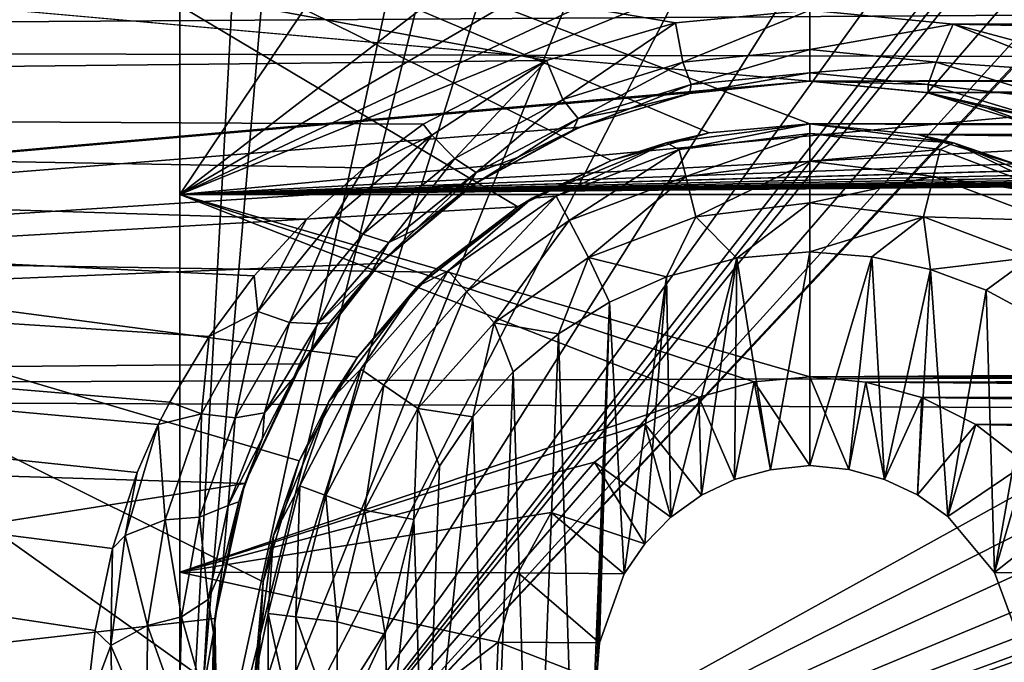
# Model space of a CAD drawing. Header units: metres. Extents: x -95 to 103, y -12 to 12.
# Tile 17 of 256: x -86.05 to -83.74, y -7.1 to -5.6. Entities that reach past the tile are written whole.
import ezdxf

# ---------------------------------------------------------------- set-up
doc = ezdxf.new("R2010")
doc.units = ezdxf.units.M
doc.layers.add('solid_P74500', color=7, linetype='CONTINUOUS')
doc.layers.add('solid_P74500_01', color=7, linetype='CONTINUOUS')

msp = doc.modelspace()

# ---------------------------------------------------------------- linework, layer by layer
at = {"layer": 'solid_P74500'}
for points in [[(-85.675003, 7.792304, -4.2), (-85.675003, -7.792304, -1.8), (-85.675003, 7.619055, -4.2)], [(-85.675003, 7.792304, -4.2), (-85.675003, 7.792304, -1.8), (-85.675003, -7.792304, -1.8)], [(-84.994942, 4.65, -1.8), (-85.675003, -7.792304, -1.8), (-85.675003, 7.792304, -1.8)], [(-85.675003, 7.619055, -4.2), (-85.675003, -7.792304, -1.8), (-85.675003, 6.889007, -5.312863)], [(-85.675003, 6.889007, -5.312863), (-85.675003, -7.792304, -1.8), (-85.675003, 6.005326, -6.294441)], [(-85.675003, 6.005326, -6.294441), (-85.675003, -7.792304, -1.8), (-85.675003, 4.981923, -7.132235)], [(-85.675003, 4.981923, -7.132235), (-85.675003, -7.792304, -1.8), (-85.675003, 3.840867, -7.806155)], [(-85.006721, 0, -1.8), (-85.675003, -7.792304, -1.8), (-84.994942, 4.65, -1.8)], [(-85.675003, 3.840867, -7.806155), (-85.675003, -7.792304, -1.8), (-85.675003, 2.613127, -8.297921)], [(-85.675003, 2.613127, -8.297921), (-85.675003, -7.792304, -1.8), (-85.675003, 1.326951, -8.597916)], [(-85.675003, 1.326951, -8.597916), (-85.675003, -7.792304, -1.8), (-85.675003, 0, -8.7)], [(-85.675003, 0, -8.7), (-85.675003, -7.792304, -1.8), (-85.675003, -1.327031, -8.597901)], [(-85.006721, 0, -1.8), (-84.994942, -4.65, -1.8), (-85.675003, -7.792304, -1.8)], [(-85.675003, -1.327031, -8.597901), (-85.675003, -7.792304, -1.8), (-85.675003, -2.613256, -8.297881)], [(-85.675003, -2.613256, -8.297881), (-85.675003, -7.792304, -1.8), (-85.675003, -3.841013, -7.806084)], [(-81.06115, -2.865844, -1.8), (-79.994942, -4.65, -1.8), (-85.675003, -7.792304, -1.8)], [(-81.234055, -3.03888, -1.8), (-81.06115, -2.865844, -1.8), (-85.675003, -7.792304, -1.8)], [(-81.452065, -3.150866, -1.8), (-81.234055, -3.03888, -1.8), (-85.675003, -7.792304, -1.8)], [(-81.696907, -3.190989, -1.8), (-81.452065, -3.150866, -1.8), (-85.675003, -7.792304, -1.8)], [(-81.941795, -3.152925, -1.8), (-85.675003, -7.792304, -1.8), (-83.557976, -5.118156, -1.8)], [(-81.941795, -3.152925, -1.8), (-81.696907, -3.190989, -1.8), (-85.675003, -7.792304, -1.8)], [(92.5, -4.414677, 11.694401), (-94.018356, -3.847966, 11.892988), (-94.018356, -5.654152, 11.148119)], [(-85.675003, -3.841013, -7.806084), (-85.675003, -7.792304, -1.8), (-85.675003, -4.982056, -7.132142)], [(-84.816406, -5.692052, -11.128816), (-94.018356, -5.791973, -11.077141), (-94.018356, -3.995162, -11.844352)], [(-84.514137, -5.603314, -11.173759), (-84.816406, -5.692052, -11.128816), (-94.018356, -3.995162, -11.844352)], [(-84.199997, -5.573798, -11.188511), (-84.514137, -5.603314, -11.173759), (-94.018356, -3.995162, -11.844352)], [(92.5, -6.166949, 10.871941), (92.5, -4.414677, 11.694401), (-94.018356, -5.654152, 11.148119)], [(-69.954506, -4.899806, -1.8), (-85.675003, -7.792304, -1.8), (-69.994942, -4.65, -1.8)], [(-73.950836, -5.404594, -1.8), (-69.994942, -4.65, -1.8), (-85.675003, -7.792304, -1.8)], [(-74.954506, -4.899806, -1.8), (-85.675003, -7.792304, -1.8), (-74.994942, -4.65, -1.8)], [(-78.950836, -5.404594, -1.8), (-74.994942, -4.65, -1.8), (-85.675003, -7.792304, -1.8)], [(-79.954506, -4.899806, -1.8), (-85.675003, -7.792304, -1.8), (-79.994942, -4.65, -1.8)], [(-84.954506, -4.899806, -1.8), (-85.675003, -7.792304, -1.8), (-84.994942, -4.65, -1.8)], [(-84.883408, -6.034126, -7.848543), (-87, -6.156545, -7.752867), (-87, -4.775385, -8.672122)], [(-84.664703, -5.925894, -7.930546), (-84.883408, -6.034126, -7.848543), (-87, -4.775385, -8.672122)], [(-84.435097, -5.861434, -7.978317), (-84.664703, -5.925894, -7.930546), (-87, -4.775385, -8.672122)], [(-84.199997, -5.84, -7.994023), (-84.435097, -5.861434, -7.978317), (-87, -4.775385, -8.672122)], [(-79.199997, -5.84, -7.994023), (-84.199997, -5.84, -7.994023), (-87, -4.775385, -8.672122)], [(-74.199997, -5.84, -7.994023), (-79.199997, -5.84, -7.994023), (-87, -4.775385, -8.672122)], [(-69.199997, -5.84, -7.994023), (-74.199997, -5.84, -7.994023), (-87, -4.775385, -8.672122)], [(-64.199997, -5.84, -7.994023), (-69.199997, -5.84, -7.994023), (-87, -4.775385, -8.672122)], [(-59.200001, -5.84, -7.994023), (-64.199997, -5.84, -7.994023), (-87, -4.775385, -8.672122)], [(-54.200001, -5.84, -7.994023), (-59.200001, -5.84, -7.994023), (-87, -4.775385, -8.672122)], [(-49.200001, -5.84, -7.994023), (-54.200001, -5.84, -7.994023), (-87, -4.775385, -8.672122)], [(-44.200001, -5.84, -7.994023), (-49.200001, -5.84, -7.994023), (-87, -4.775385, -8.672122)], [(-39.200001, -5.84, -7.994023), (-44.200001, -5.84, -7.994023), (-87, -4.775385, -8.672122)], [(-34.200001, -5.84, -7.994023), (-39.200001, -5.84, -7.994023), (-87, -4.775385, -8.672122)], [(-29.200001, -5.84, -7.994023), (-34.200001, -5.84, -7.994023), (-87, -4.775385, -8.672122)], [(-24.200001, -5.84, -7.994023), (-29.200001, -5.84, -7.994023), (-87, -4.775385, -8.672122)], [(-19.200001, -5.84, -7.994023), (-24.200001, -5.84, -7.994023), (-87, -4.775385, -8.672122)], [(-13, -4.775385, -8.672122), (-19.200001, -5.84, -7.994023), (-87, -4.775385, -8.672122)], [(-64.954506, -4.899806, -1.8), (-64.839775, -5.121016, -1.8), (-85.675003, -7.792304, -1.8)], [(-69.196892, -5.444916, -1.8), (-64.954506, -4.899806, -1.8), (-85.675003, -7.792304, -1.8)], [(-69.954506, -4.899806, -1.8), (-69.839775, -5.121016, -1.8), (-85.675003, -7.792304, -1.8)], [(-74.954506, -4.899806, -1.8), (-74.839775, -5.121016, -1.8), (-85.675003, -7.792304, -1.8)], [(-79.954506, -4.899806, -1.8), (-79.839775, -5.121016, -1.8), (-85.675003, -7.792304, -1.8)], [(-84.954506, -4.899806, -1.8), (-84.839775, -5.121016, -1.8), (-85.675003, -7.792304, -1.8)], [(-84.199997, -5.74, -9.965059), (92.5, -5.136834, -10.28863), (-92.5, -5.002689, -10.354709)], [(-84.199997, -5.74, -9.965059), (-92.5, -5.002689, -10.354709), (-92.5, -6.466096, -9.50981)], [(-85.675003, -4.982056, -7.132142), (-85.675003, -7.792304, -1.8), (-85.675003, -6.005424, -6.294348)], [(-85, -5, -7.119691), (-85.675003, -4.982056, -7.132142), (-85.675003, -6.005424, -6.294348)], [(-84.67144, -5.233307, -6.95), (-85, -5, -7.119691), (-85.675003, -6.005424, -6.294348)], [(-11.7, -9.123637, 0.5), (-88, -5.05, 0.5), (-88, -9.123637, 0.5)], [(-11.7, -9.123637, 0.5), (-12.2, -5.05, 0.5), (-88, -5.05, 0.5)], [(-83.731743, -5.292052, -1.8), (-83.557976, -5.118156, -1.8), (-85.675003, -7.792304, -1.8)], [(-54.839775, -5.121016, -1.8), (-54.663666, -5.295372, -1.8), (-85.675003, -7.792304, -1.8)], [(-59.196892, -5.444916, -1.8), (-54.839775, -5.121016, -1.8), (-85.675003, -7.792304, -1.8)], [(-59.839775, -5.121016, -1.8), (-59.663666, -5.295372, -1.8), (-85.675003, -7.792304, -1.8)], [(-64.196892, -5.444916, -1.8), (-59.839775, -5.121016, -1.8), (-85.675003, -7.792304, -1.8)], [(-64.839775, -5.121016, -1.8), (-64.663666, -5.295372, -1.8), (-85.675003, -7.792304, -1.8)], [(-69.839775, -5.121016, -1.8), (-69.663666, -5.295372, -1.8), (-85.675003, -7.792304, -1.8)], [(-74.839775, -5.121016, -1.8), (-74.663666, -5.295372, -1.8), (-85.675003, -7.792304, -1.8)], [(-79.839775, -5.121016, -1.8), (-79.663666, -5.295372, -1.8), (-85.675003, -7.792304, -1.8)], [(-84.839775, -5.121016, -1.8), (-84.663666, -5.295372, -1.8), (-85.675003, -7.792304, -1.8)], [(-84.516411, -5.329707, -6.876352), (-84.67144, -5.233307, -6.95), (-85.675003, -6.005424, -6.294348)], [(-83.950836, -5.404594, -1.8), (-83.731743, -5.292052, -1.8), (-85.675003, -7.792304, -1.8)], [(-19.663668, -5.295372, -1.8), (-19.442997, -5.406663, -1.8), (-85.675003, -7.792304, -1.8)], [(-24.196892, -5.444916, -1.8), (-19.663668, -5.295372, -1.8), (-85.675003, -7.792304, -1.8)], [(-24.663668, -5.295372, -1.8), (-24.442997, -5.406663, -1.8), (-85.675003, -7.792304, -1.8)], [(-29.196892, -5.444916, -1.8), (-24.663668, -5.295372, -1.8), (-85.675003, -7.792304, -1.8)], [(-29.663668, -5.295372, -1.8), (-29.442997, -5.406663, -1.8), (-85.675003, -7.792304, -1.8)], [(-34.196892, -5.444916, -1.8), (-29.663668, -5.295372, -1.8), (-85.675003, -7.792304, -1.8)], [(-34.663666, -5.295372, -1.8), (-34.442997, -5.406663, -1.8), (-85.675003, -7.792304, -1.8)], [(-39.196892, -5.444916, -1.8), (-34.663666, -5.295372, -1.8), (-85.675003, -7.792304, -1.8)], [(-39.663666, -5.295372, -1.8), (-39.442997, -5.406663, -1.8), (-85.675003, -7.792304, -1.8)], [(-44.196892, -5.444916, -1.8), (-39.663666, -5.295372, -1.8), (-85.675003, -7.792304, -1.8)], [(-44.663666, -5.295372, -1.8), (-44.442997, -5.406663, -1.8), (-85.675003, -7.792304, -1.8)], [(-49.196892, -5.444916, -1.8), (-44.663666, -5.295372, -1.8), (-85.675003, -7.792304, -1.8)], [(-49.663666, -5.295372, -1.8), (-49.442997, -5.406663, -1.8), (-85.675003, -7.792304, -1.8)], [(-49.663666, -5.295372, -1.8), (-85.675003, -7.792304, -1.8), (-54.196892, -5.444916, -1.8)], [(-54.663666, -5.295372, -1.8), (-54.442997, -5.406663, -1.8), (-85.675003, -7.792304, -1.8)], [(-59.663666, -5.295372, -1.8), (-59.442997, -5.406663, -1.8), (-85.675003, -7.792304, -1.8)], [(-64.663666, -5.295372, -1.8), (-64.442993, -5.406663, -1.8), (-85.675003, -7.792304, -1.8)], [(-69.663666, -5.295372, -1.8), (-69.442993, -5.406663, -1.8), (-85.675003, -7.792304, -1.8)], [(-74.663666, -5.295372, -1.8), (-74.442993, -5.406663, -1.8), (-85.675003, -7.792304, -1.8)], [(-79.663666, -5.295372, -1.8), (-79.442993, -5.406663, -1.8), (-85.675003, -7.792304, -1.8)], [(-84.663666, -5.295372, -1.8), (-84.442993, -5.406663, -1.8), (-85.675003, -7.792304, -1.8)], [(-84.354874, -5.385069, -6.833083), (-84.516411, -5.329707, -6.876352), (-85.675003, -6.005424, -6.294348)], [(-84.189095, -5.401012, -6.820489), (-84.354874, -5.385069, -6.833083), (-85.675003, -6.005424, -6.294348)], [(-19.189096, -5.401012, -6.820489), (-85.675003, -6.005424, -6.294348), (-14.325, -6.005326, -6.294441)], [(-24.189096, -5.401012, -6.820489), (-85.675003, -6.005424, -6.294348), (-19.189096, -5.401012, -6.820489)], [(-29.189096, -5.401012, -6.820489), (-85.675003, -6.005424, -6.294348), (-24.189096, -5.401012, -6.820489)], [(-34.189095, -5.401012, -6.820489), (-85.675003, -6.005424, -6.294348), (-29.189096, -5.401012, -6.820489)], [(-39.189095, -5.401012, -6.820489), (-85.675003, -6.005424, -6.294348), (-34.189095, -5.401012, -6.820489)], [(-44.189095, -5.401012, -6.820489), (-85.675003, -6.005424, -6.294348), (-39.189095, -5.401012, -6.820489)], [(-49.189095, -5.401012, -6.820489), (-85.675003, -6.005424, -6.294348), (-44.189095, -5.401012, -6.820489)], [(-54.189095, -5.401012, -6.820489), (-85.675003, -6.005424, -6.294348), (-49.189095, -5.401012, -6.820489)], [(-59.189095, -5.401012, -6.820489), (-85.675003, -6.005424, -6.294348), (-54.189095, -5.401012, -6.820489)], [(-64.189095, -5.401012, -6.820489), (-85.675003, -6.005424, -6.294348), (-59.189095, -5.401012, -6.820489)], [(-69.189095, -5.401012, -6.820489), (-85.675003, -6.005424, -6.294348), (-64.189095, -5.401012, -6.820489)], [(-74.189095, -5.401012, -6.820489), (-85.675003, -6.005424, -6.294348), (-69.189095, -5.401012, -6.820489)], [(-79.189095, -5.401012, -6.820489), (-85.675003, -6.005424, -6.294348), (-74.189095, -5.401012, -6.820489)], [(-84.189095, -5.401012, -6.820489), (-85.675003, -6.005424, -6.294348), (-79.189095, -5.401012, -6.820489)], [(-74.196892, -5.444916, -1.8), (-73.950836, -5.404594, -1.8), (-85.675003, -7.792304, -1.8)], [(-79.196892, -5.444916, -1.8), (-78.950836, -5.404594, -1.8), (-85.675003, -7.792304, -1.8)], [(-84.196892, -5.444916, -1.8), (-83.950836, -5.404594, -1.8), (-85.675003, -7.792304, -1.8)], [(-19.442997, -5.406663, -1.8), (-19.196892, -5.444916, -1.8), (-85.675003, -7.792304, -1.8)], [(-24.442997, -5.406663, -1.8), (-24.196892, -5.444916, -1.8), (-85.675003, -7.792304, -1.8)], [(-29.442997, -5.406663, -1.8), (-29.196892, -5.444916, -1.8), (-85.675003, -7.792304, -1.8)], [(-34.442997, -5.406663, -1.8), (-34.196892, -5.444916, -1.8), (-85.675003, -7.792304, -1.8)], [(-39.442997, -5.406663, -1.8), (-39.196892, -5.444916, -1.8), (-85.675003, -7.792304, -1.8)], [(-44.442997, -5.406663, -1.8), (-44.196892, -5.444916, -1.8), (-85.675003, -7.792304, -1.8)], [(-49.442997, -5.406663, -1.8), (-49.196892, -5.444916, -1.8), (-85.675003, -7.792304, -1.8)], [(-54.442997, -5.406663, -1.8), (-54.196892, -5.444916, -1.8), (-85.675003, -7.792304, -1.8)], [(-59.442997, -5.406663, -1.8), (-59.196892, -5.444916, -1.8), (-85.675003, -7.792304, -1.8)], [(-64.442993, -5.406663, -1.8), (-64.196892, -5.444916, -1.8), (-85.675003, -7.792304, -1.8)], [(-69.442993, -5.406663, -1.8), (-69.196892, -5.444916, -1.8), (-85.675003, -7.792304, -1.8)], [(-74.442993, -5.406663, -1.8), (-74.196892, -5.444916, -1.8), (-85.675003, -7.792304, -1.8)], [(-79.442993, -5.406663, -1.8), (-79.196892, -5.444916, -1.8), (-85.675003, -7.792304, -1.8)], [(-84.442993, -5.406663, -1.8), (-84.196892, -5.444916, -1.8), (-85.675003, -7.792304, -1.8)], [(-16.783161, -6, -1.8), (-85.675003, -7.792304, -1.8), (-19.196892, -5.444916, -1.8)], [(-84.496742, -5.695548, -11.101774), (-84.514137, -5.603314, -11.173759), (-84.199997, -5.573798, -11.188511)], [(-84.199997, -5.665711, -11.11765), (-84.496742, -5.695548, -11.101774), (-84.199997, -5.573798, -11.188511)], [(-79.514137, -5.603314, -11.173759), (-83.864494, -5.606676, -11.172071), (-84.199997, -5.573798, -11.188511)], [(-79.199997, -5.573798, -11.188511), (-79.514137, -5.603314, -11.173759), (-84.199997, -5.573798, -11.188511)], [(-83.864494, -5.606676, -11.172071), (-84.199997, -5.665711, -11.11765), (-84.199997, -5.573798, -11.188511)], [(-84.778084, -5.782983, -11.053942), (-84.816406, -5.692052, -11.128816), (-84.514137, -5.603314, -11.173759)], [(-84.496742, -5.695548, -11.101774), (-84.778084, -5.782983, -11.053942), (-84.514137, -5.603314, -11.173759)], [(-83.903915, -5.695485, -11.101771), (-84.199997, -5.665711, -11.11765), (-83.864494, -5.606676, -11.172071)], [(-83.903915, -5.695485, -11.101771), (-83.864494, -5.606676, -11.172071), (-83.585129, -5.717411, -11.114475)], [(-79.514137, -5.603314, -11.173759), (-79.816406, -5.692052, -11.128816), (-83.864494, -5.606676, -11.172071)], [(-79.816406, -5.692052, -11.128816), (-83.70121, -5.650166, -11.15014), (-83.864494, -5.606676, -11.172071)], [(-83.585129, -5.717411, -11.114475), (-83.864494, -5.606676, -11.172071), (-83.70121, -5.650166, -11.15014)], [(92.5, -6.166949, 10.871941), (-94.018356, -5.654152, 11.148119), (-94.018356, -7.322209, 10.130905)], [(-84.477997, -5.747692, -11.011404), (-84.496742, -5.695548, -11.101774), (-84.199997, -5.665711, -11.11765)], [(-84.199997, -5.720275, -11.027097), (-84.477997, -5.747692, -11.011404), (-84.199997, -5.665711, -11.11765)], [(-83.903915, -5.695485, -11.101771), (-84.199997, -5.720275, -11.027097), (-84.199997, -5.665711, -11.11765)], [(-84.816406, -5.692052, -11.128816), (-85.105484, -5.840914, -11.051413), (-94.018356, -5.791973, -11.077141)], [(-84.816406, -5.692052, -11.128816), (-85.084724, -5.866518, -11.035421), (-85.105484, -5.840914, -11.051413)], [(-85.030899, -5.920793, -10.976323), (-85.084724, -5.866518, -11.035421), (-84.816406, -5.692052, -11.128816)], [(-84.778084, -5.782983, -11.053942), (-85.030899, -5.920793, -10.976323), (-84.816406, -5.692052, -11.128816)], [(-84.742226, -5.827662, -10.964749), (-84.778084, -5.782983, -11.053942), (-84.496742, -5.695548, -11.101774)], [(-84.477997, -5.747692, -11.011404), (-84.742226, -5.827662, -10.964749), (-84.496742, -5.695548, -11.101774)], [(-83.903915, -5.695485, -11.101771), (-83.922607, -5.747606, -11.011405), (-84.199997, -5.720275, -11.027097)], [(-83.903915, -5.695485, -11.101771), (-83.623161, -5.782582, -11.054121), (-83.922607, -5.747606, -11.011405)], [(-83.903915, -5.695485, -11.101771), (-83.585129, -5.717411, -11.114475), (-83.623161, -5.782582, -11.054121)], [(-84.473289, -5.766949, -9.949488), (-84.199997, -5.74, -9.965059), (-92.5, -6.466096, -9.50981)], [(-84.199997, -5.720275, -11.027097), (-84.199997, -5.74, -10.920001), (-84.481697, -5.768633, -10.902912)], [(-84.199997, -5.720275, -11.027097), (-84.481697, -5.768633, -10.902912), (-84.477997, -5.747692, -11.011404)], [(-84.481697, -5.768633, -10.902912), (-84.199997, -5.74, -10.920001), (-84.473289, -5.766949, -9.949488)], [(-84.199997, -5.74, -10.920001), (-84.199997, -5.74, -9.965059), (-84.473289, -5.766949, -9.949488)], [(-83.922607, -5.747606, -11.011405), (-84.199997, -5.74, -10.920001), (-84.199997, -5.720275, -11.027097)], [(-83.926872, -5.766916, -9.949507), (-79.199997, -5.74, -9.965059), (-84.199997, -5.74, -9.965059)], [(-83.922714, -5.767735, -10.903591), (-83.926872, -5.766916, -9.949507), (-84.199997, -5.74, -9.965059)], [(-83.922714, -5.767735, -10.903591), (-84.199997, -5.74, -9.965059), (-84.199997, -5.74, -10.920001)], [(-83.922607, -5.747606, -11.011405), (-83.922714, -5.767735, -10.903591), (-84.199997, -5.74, -10.920001)], [(-83.926872, -5.766916, -9.949507), (-79.473289, -5.766949, -9.949488), (-79.199997, -5.74, -9.965059)], [(-84.477997, -5.747692, -11.011404), (-84.620094, -5.804515, -10.880664), (-84.742226, -5.827662, -10.964749)], [(-84.477997, -5.747692, -11.011404), (-84.481697, -5.768633, -10.902912), (-84.620094, -5.804515, -10.880664)], [(-83.922607, -5.747606, -11.011405), (-83.658928, -5.827269, -10.964929), (-83.922714, -5.767735, -10.903591)], [(-83.623161, -5.782582, -11.054121), (-83.658928, -5.827269, -10.964929), (-83.922607, -5.747606, -11.011405)], [(-84.738068, -5.847542, -9.902336), (-84.473289, -5.766949, -9.949488), (-92.5, -6.466096, -9.50981)], [(-84.980919, -5.954014, -10.888957), (-85.030899, -5.920793, -10.976323), (-84.778084, -5.782983, -11.053942)], [(-84.742226, -5.827662, -10.964749), (-84.980919, -5.954014, -10.888957), (-84.778084, -5.782983, -11.053942)], [(-84.481697, -5.768633, -10.902912), (-84.473289, -5.766949, -9.949488), (-84.738068, -5.847542, -9.902336)], [(-84.620094, -5.804515, -10.880664), (-84.481697, -5.768633, -10.902912), (-84.738068, -5.847542, -9.902336)], [(-83.926872, -5.766916, -9.949507), (-83.66201, -5.847512, -9.902353), (-79.473289, -5.766949, -9.949488)], [(-83.78569, -5.802709, -10.881786), (-83.66201, -5.847512, -9.902353), (-83.926872, -5.766916, -9.949507)], [(-83.78569, -5.802709, -10.881786), (-83.926872, -5.766916, -9.949507), (-83.922714, -5.767735, -10.903591)], [(-83.658928, -5.827269, -10.964929), (-83.78569, -5.802709, -10.881786), (-83.922714, -5.767735, -10.903591)], [(-85.89814, -7.404456, -10.07095), (-94.018356, -7.447287, -10.039319), (-94.018356, -5.791973, -11.077141)], [(-85.896179, -7.219656, -10.204243), (-85.89814, -7.404456, -10.07095), (-94.018356, -5.791973, -11.077141)], [(-85.873528, -7.026005, -10.338532), (-85.896179, -7.219656, -10.204243), (-94.018356, -5.791973, -11.077141)], [(-85.832489, -6.833746, -10.466609), (-85.873528, -7.026005, -10.338532), (-94.018356, -5.791973, -11.077141)], [(-85.774666, -6.656097, -10.580471), (-85.832489, -6.833746, -10.466609), (-94.018356, -5.791973, -11.077141)], [(-85.725426, -6.544155, -10.650072), (-85.774666, -6.656097, -10.580471), (-94.018356, -5.791973, -11.077141)], [(-85.698639, -6.49157, -10.682205), (-85.725426, -6.544155, -10.650072), (-94.018356, -5.791973, -11.077141)], [(-85.606438, -6.338104, -10.773971), (-85.698639, -6.49157, -10.682205), (-94.018356, -5.791973, -11.077141)], [(-85.500771, -6.195693, -10.85649), (-85.606438, -6.338104, -10.773971), (-94.018356, -5.791973, -11.077141)], [(-85.378166, -6.062914, -10.931197), (-85.500771, -6.195693, -10.85649), (-94.018356, -5.791973, -11.077141)], [(-85.243637, -5.943061, -10.996819), (-85.378166, -6.062914, -10.931197), (-94.018356, -5.791973, -11.077141)], [(-85.105484, -5.840914, -11.051413), (-85.243637, -5.943061, -10.996819), (-94.018356, -5.791973, -11.077141)], [(-84.754738, -5.854594, -10.849483), (-84.620094, -5.804515, -10.880664), (-84.738068, -5.847542, -9.902336)], [(-84.742226, -5.827662, -10.964749), (-84.620094, -5.804515, -10.880664), (-84.754738, -5.854594, -10.849483)], [(-83.651871, -5.851762, -10.851192), (-83.66201, -5.847512, -9.902353), (-83.78569, -5.802709, -10.881786)], [(-83.658928, -5.827269, -10.964929), (-83.651871, -5.851762, -10.851192), (-83.78569, -5.802709, -10.881786)], [(-84.742226, -5.827662, -10.964749), (-84.884125, -5.918536, -10.80936), (-84.980919, -5.954014, -10.888957)], [(-84.742226, -5.827662, -10.964749), (-84.754738, -5.854594, -10.849483), (-84.884125, -5.918536, -10.80936)], [(-84.985565, -5.981127, -9.822226), (-84.738068, -5.847542, -9.902336), (-92.5, -6.466096, -9.50981)], [(-85.084724, -5.866518, -11.035421), (-85.243637, -5.943061, -10.996819), (-85.105484, -5.840914, -11.051413)], [(-84.754738, -5.854594, -10.849483), (-84.738068, -5.847542, -9.902336), (-84.985565, -5.981127, -9.822226)], [(-84.884125, -5.918536, -10.80936), (-84.754738, -5.854594, -10.849483), (-84.985565, -5.981127, -9.822226)], [(-84.536469, -5.884296, -11.5), (-84.435097, -5.861434, -7.978317), (-84.199997, -5.84, -7.994023)], [(-84.536469, -5.884296, -11.5), (-84.199997, -5.84, -7.994023), (-84.199997, -5.84, -11.5)], [(-84.505669, -5.899861, -11.614588), (-84.536469, -5.884296, -11.5), (-84.199997, -5.84, -11.5)], [(-84.199997, -5.862746, -11.614588), (-84.505669, -5.899861, -11.614588), (-84.199997, -5.84, -11.5)], [(-79.435097, -5.861434, -7.978317), (-83.947197, -5.864826, -7.975827), (-84.199997, -5.84, -7.994023)], [(-84.199997, -5.84, -11.5), (-84.199997, -5.84, -7.994023), (-83.947197, -5.864826, -7.975827)], [(-79.199997, -5.84, -7.994023), (-79.435097, -5.861434, -7.978317), (-84.199997, -5.84, -7.994023)], [(-83.863533, -5.884296, -11.5), (-84.199997, -5.84, -11.5), (-83.947197, -5.864826, -7.975827)], [(-83.863533, -5.884296, -11.5), (-84.199997, -5.862746, -11.614588), (-84.199997, -5.84, -11.5)], [(-85.084724, -5.866518, -11.035421), (-85.312225, -6.057832, -10.929513), (-85.243637, -5.943061, -10.996819)], [(-85.246078, -6.098457, -10.871959), (-85.312225, -6.057832, -10.929513), (-85.084724, -5.866518, -11.035421)], [(-85.030899, -5.920793, -10.976323), (-85.246078, -6.098457, -10.871959), (-85.084724, -5.866518, -11.035421)], [(-84.536469, -5.884296, -11.5), (-84.664703, -5.925894, -7.930546), (-84.435097, -5.861434, -7.978317)], [(-84.490105, -5.963009, -11.712049), (-84.505669, -5.899861, -11.614588), (-84.199997, -5.862746, -11.614588)], [(-84.490105, -5.963009, -11.712049), (-84.199997, -5.862746, -11.614588), (-84.199997, -5.927784, -11.712049)], [(-83.894333, -5.899861, -11.614588), (-84.199997, -5.927784, -11.712049), (-84.199997, -5.862746, -11.614588)], [(-83.863533, -5.884296, -11.5), (-83.894333, -5.899861, -11.614588), (-84.199997, -5.862746, -11.614588)], [(-79.435097, -5.861434, -7.978317), (-79.664703, -5.925894, -7.930546), (-83.947197, -5.864826, -7.975827)], [(-79.664703, -5.925894, -7.930546), (-83.701004, -5.939587, -7.92031), (-83.947197, -5.864826, -7.975827)], [(-83.863533, -5.884296, -11.5), (-83.947197, -5.864826, -7.975827), (-83.701004, -5.939587, -7.92031)], [(-84.536469, -5.884296, -11.5), (-84.849998, -6.014167, -11.5), (-84.664703, -5.925894, -7.930546)], [(-84.793571, -6.009048, -11.614588), (-84.849998, -6.014167, -11.5), (-84.536469, -5.884296, -11.5)], [(-84.505669, -5.899861, -11.614588), (-84.793571, -6.009048, -11.614588), (-84.536469, -5.884296, -11.5)], [(-84.763344, -6.066637, -11.712049), (-84.793571, -6.009048, -11.614588), (-84.505669, -5.899861, -11.614588)], [(-84.490105, -5.963009, -11.712049), (-84.763344, -6.066637, -11.712049), (-84.505669, -5.899861, -11.614588)], [(-83.894333, -5.899861, -11.614588), (-83.909897, -5.963009, -11.712049), (-84.199997, -5.927784, -11.712049)], [(-83.894333, -5.899861, -11.614588), (-83.60643, -6.009048, -11.614588), (-83.909897, -5.963009, -11.712049)], [(-83.863533, -5.884296, -11.5), (-83.60643, -6.009048, -11.614588), (-83.894333, -5.899861, -11.614588)], [(-83.863533, -5.884296, -11.5), (-83.701004, -5.939587, -7.92031), (-83.550003, -6.014167, -11.5)], [(-83.863533, -5.884296, -11.5), (-83.550003, -6.014167, -11.5), (-83.60643, -6.009048, -11.614588)], [(-85.185791, -6.117517, -10.786879), (-85.246078, -6.098457, -10.871959), (-85.030899, -5.920793, -10.976323)], [(-84.980919, -5.954014, -10.888957), (-85.185791, -6.117517, -10.786879), (-85.030899, -5.920793, -10.976323)], [(-85.007248, -5.996171, -10.759516), (-84.884125, -5.918536, -10.80936), (-84.985565, -5.981127, -9.822226)], [(-84.980919, -5.954014, -10.888957), (-84.884125, -5.918536, -10.80936), (-85.007248, -5.996171, -10.759516)], [(-85.312225, -6.057832, -10.929513), (-85.378166, -6.062914, -10.931197), (-85.243637, -5.943061, -10.996819)], [(-84.849998, -6.014167, -11.5), (-84.883408, -6.034126, -7.848543), (-84.664703, -5.925894, -7.930546)], [(-84.490105, -5.963009, -11.712049), (-84.199997, -5.927784, -11.712049), (-84.466789, -6.057589, -11.777164)], [(-84.199997, -5.927784, -11.712049), (-84.199997, -6.025195, -11.777164), (-84.466789, -6.057589, -11.777164)], [(-83.909897, -5.963009, -11.712049), (-84.199997, -6.025195, -11.777164), (-84.199997, -5.927784, -11.712049)], [(-84.980919, -5.954014, -10.888957), (-85.122765, -6.087142, -10.699525), (-85.185791, -6.117517, -10.786879)], [(-84.980919, -5.954014, -10.888957), (-85.007248, -5.996171, -10.759516), (-85.122765, -6.087142, -10.699525)], [(-84.490105, -5.963009, -11.712049), (-84.718079, -6.152889, -11.777164), (-84.763344, -6.066637, -11.712049)], [(-84.490105, -5.963009, -11.712049), (-84.466789, -6.057589, -11.777164), (-84.718079, -6.152889, -11.777164)], [(-83.909897, -5.963009, -11.712049), (-83.933212, -6.057589, -11.777164), (-84.199997, -6.025195, -11.777164)], [(-83.909897, -5.963009, -11.712049), (-83.636658, -6.066637, -11.712049), (-83.933212, -6.057589, -11.777164)], [(-83.60643, -6.009048, -11.614588), (-83.636658, -6.066637, -11.712049), (-83.909897, -5.963009, -11.712049)], [(-85.206566, -6.16685, -9.706697), (-84.985565, -5.981127, -9.822226), (-92.5, -6.466096, -9.50981)], [(-85.007248, -5.996171, -10.759516), (-84.985565, -5.981127, -9.822226), (-85.206566, -6.16685, -9.706697)], [(-16.74332, -6.246104, -1.8), (-85.675003, -7.792304, -1.8), (-16.783161, -6, -1.8)], [(-85.675003, -6.005424, -6.294348), (-84.199997, -6.432491, -5.857735), (-14.325, -6.005326, -6.294441)], [(-85.675003, -6.005424, -6.294348), (-84.329933, -6.444089, -5.844973), (-84.199997, -6.432491, -5.857735)], [(-85.675003, -6.005424, -6.294348), (-84.459297, -6.47981, -5.805347), (-84.329933, -6.444089, -5.844973)], [(-85.675003, -6.005424, -6.294348), (-85.675003, -6.889057, -5.3128), (-84.459297, -6.47981, -5.805347)], [(-85.675003, -6.005424, -6.294348), (-85.675003, -7.792304, -1.8), (-85.675003, -6.889057, -5.3128)], [(-85.122765, -6.087142, -10.699525), (-85.007248, -5.996171, -10.759516), (-85.206566, -6.16685, -9.706697)], [(-84.849998, -6.014167, -11.5), (-85.11924, -6.220761, -11.5), (-84.883408, -6.034126, -7.848543)], [(-85.046974, -6.183962, -11.614588), (-85.11924, -6.220761, -11.5), (-84.849998, -6.014167, -11.5)], [(-84.793571, -6.009048, -11.614588), (-85.046974, -6.183962, -11.614588), (-84.849998, -6.014167, -11.5)], [(-85.003845, -6.232644, -11.712049), (-85.046974, -6.183962, -11.614588), (-84.793571, -6.009048, -11.614588)], [(-84.763344, -6.066637, -11.712049), (-85.003845, -6.232644, -11.712049), (-84.793571, -6.009048, -11.614588)], [(-79.199997, -6.432491, -5.857735), (-14.325, -6.005326, -6.294441), (-84.199997, -6.432491, -5.857735)], [(-84.883408, -6.034126, -7.848543), (-85.08445, -6.187242, -7.728405), (-87, -6.156545, -7.752867)], [(-85.11924, -6.220761, -11.5), (-85.08445, -6.187242, -7.728405), (-84.883408, -6.034126, -7.848543)], [(-84.466789, -6.057589, -11.777164), (-84.199997, -6.025195, -11.777164), (-84.370331, -6.154617, -11.8)], [(-84.199997, -6.025195, -11.777164), (-84.199997, -6.14, -11.8), (-84.370331, -6.154617, -11.8)], [(-83.933212, -6.057589, -11.777164), (-84.199997, -6.14, -11.8), (-84.199997, -6.025195, -11.777164)], [(-85.492538, -6.279331, -10.800262), (-85.500771, -6.195693, -10.85649), (-85.378166, -6.062914, -10.931197)], [(-85.312225, -6.057832, -10.929513), (-85.492538, -6.279331, -10.800262), (-85.378166, -6.062914, -10.931197)], [(-85.417862, -6.304679, -10.744423), (-85.492538, -6.279331, -10.800262), (-85.312225, -6.057832, -10.929513)], [(-85.246078, -6.098457, -10.871959), (-85.417862, -6.304679, -10.744423), (-85.312225, -6.057832, -10.929513)], [(-84.718079, -6.152889, -11.777164), (-84.466789, -6.057589, -11.777164), (-84.535683, -6.198026, -11.8)], [(-84.466789, -6.057589, -11.777164), (-84.370331, -6.154617, -11.8), (-84.535683, -6.198026, -11.8)], [(-83.933212, -6.057589, -11.777164), (-84.054955, -6.15136, -11.8), (-84.199997, -6.14, -11.8)], [(-83.933212, -6.057589, -11.777164), (-83.917511, -6.180984, -11.8), (-84.054955, -6.15136, -11.8)], [(-83.933212, -6.057589, -11.777164), (-83.681923, -6.152889, -11.777164), (-83.917511, -6.180984, -11.8)], [(-83.636658, -6.066637, -11.712049), (-83.681923, -6.152889, -11.777164), (-83.933212, -6.057589, -11.777164)], [(-84.763344, -6.066637, -11.712049), (-84.939255, -6.305556, -11.777164), (-85.003845, -6.232644, -11.712049)], [(-84.763344, -6.066637, -11.712049), (-84.718079, -6.152889, -11.777164), (-84.939255, -6.305556, -11.777164)], [(-85.351471, -6.308226, -10.66188), (-85.417862, -6.304679, -10.744423), (-85.246078, -6.098457, -10.871959)], [(-85.185791, -6.117517, -10.786879), (-85.351471, -6.308226, -10.66188), (-85.246078, -6.098457, -10.871959)], [(-85.228775, -6.190465, -10.629936), (-85.122765, -6.087142, -10.699525), (-85.206566, -6.16685, -9.706697)], [(-85.185791, -6.117517, -10.786879), (-85.122765, -6.087142, -10.699525), (-85.228775, -6.190465, -10.629936)], [(-85.185791, -6.117517, -10.786879), (-85.228775, -6.190465, -10.629936), (-85.351471, -6.308226, -10.66188)], [(-84.788025, -6.331459, -11.8), (-84.939255, -6.305556, -11.777164), (-84.718079, -6.152889, -11.777164)], [(-84.668503, -6.257416, -11.8), (-84.788025, -6.331459, -11.8), (-84.718079, -6.152889, -11.777164)], [(-84.668503, -6.257416, -11.8), (-84.718079, -6.152889, -11.777164), (-84.535683, -6.198026, -11.8)], [(-84.525322, -6.760879, -11.8), (-84.535683, -6.198026, -11.8), (-84.370331, -6.154617, -11.8)], [(-84.453804, -6.709256, -11.8), (-84.525322, -6.760879, -11.8), (-84.370331, -6.154617, -11.8)], [(-84.376312, -6.672484, -11.8), (-84.453804, -6.709256, -11.8), (-84.370331, -6.154617, -11.8)], [(-84.291832, -6.649518, -11.8), (-84.376312, -6.672484, -11.8), (-84.370331, -6.154617, -11.8)], [(-84.291832, -6.649518, -11.8), (-84.370331, -6.154617, -11.8), (-84.199997, -6.14, -11.8)], [(-84.291832, -6.649518, -11.8), (-84.199997, -6.14, -11.8), (-84.199997, -6.64, -11.8)], [(-84.199997, -6.64, -11.8), (-84.199997, -6.14, -11.8), (-84.054955, -6.15136, -11.8)], [(-84.108688, -6.649474, -11.8), (-84.199997, -6.64, -11.8), (-84.054955, -6.15136, -11.8)], [(-84.024689, -6.672145, -11.8), (-84.108688, -6.649474, -11.8), (-84.054955, -6.15136, -11.8)], [(-84.024689, -6.672145, -11.8), (-84.054955, -6.15136, -11.8), (-83.917511, -6.180984, -11.8)], [(-83.681923, -6.152889, -11.777164), (-83.787125, -6.229263, -11.8), (-83.917511, -6.180984, -11.8)], [(-83.681923, -6.152889, -11.777164), (-83.663017, -6.296785, -11.8), (-83.787125, -6.229263, -11.8)], [(92.5, -7.774915, 9.787399), (92.5, -6.166949, 10.871941), (-94.018356, -7.322209, 10.130905)], [(-85.389725, -6.402062, -9.553198), (-85.206566, -6.16685, -9.706697), (-92.5, -6.466096, -9.50981)], [(-85.497101, -7.226824, -6.766446), (-87, -7.364797, -6.615872), (-87, -6.156545, -7.752867)], [(-85.479866, -6.912105, -7.087511), (-85.497101, -7.226824, -6.766446), (-87, -6.156545, -7.752867)], [(-85.39537, -6.629025, -7.352972), (-85.479866, -6.912105, -7.087511), (-87, -6.156545, -7.752867)], [(-85.259087, -6.386121, -7.564914), (-85.39537, -6.629025, -7.352972), (-87, -6.156545, -7.752867)], [(-85.08445, -6.187242, -7.728405), (-85.259087, -6.386121, -7.564914), (-87, -6.156545, -7.752867)], [(-85.228775, -6.190465, -10.629936), (-85.206566, -6.16685, -9.706697), (-85.389725, -6.402062, -9.553198)], [(-85.492538, -6.279331, -10.800262), (-85.606438, -6.338104, -10.773971), (-85.500771, -6.195693, -10.85649)], [(-85.324532, -6.306075, -10.549718), (-85.228775, -6.190465, -10.629936), (-85.389725, -6.402062, -9.553198)], [(-85.351471, -6.308226, -10.66188), (-85.228775, -6.190465, -10.629936), (-85.324532, -6.306075, -10.549718)], [(-85.11924, -6.220761, -11.5), (-85.259087, -6.386121, -7.564914), (-85.08445, -6.187242, -7.728405)], [(-85.046974, -6.183962, -11.614588), (-85.25116, -6.414437, -11.614588), (-85.11924, -6.220761, -11.5)], [(-85.197632, -6.451383, -11.712049), (-85.25116, -6.414437, -11.614588), (-85.046974, -6.183962, -11.614588)], [(-85.003845, -6.232644, -11.712049), (-85.197632, -6.451383, -11.712049), (-85.046974, -6.183962, -11.614588)], [(-84.634666, -6.893235, -11.8), (-84.668503, -6.257416, -11.8), (-84.535683, -6.198026, -11.8)], [(-84.586449, -6.822836, -11.8), (-84.634666, -6.893235, -11.8), (-84.535683, -6.198026, -11.8)], [(-84.525322, -6.760879, -11.8), (-84.586449, -6.822836, -11.8), (-84.535683, -6.198026, -11.8)], [(-83.947662, -6.70834, -11.8), (-84.024689, -6.672145, -11.8), (-83.917511, -6.180984, -11.8)], [(-83.876678, -6.759008, -11.8), (-83.947662, -6.70834, -11.8), (-83.917511, -6.180984, -11.8)], [(-83.876678, -6.759008, -11.8), (-83.917511, -6.180984, -11.8), (-83.787125, -6.229263, -11.8)], [(-85.11924, -6.220761, -11.5), (-85.325836, -6.49, -11.5), (-85.259087, -6.386121, -7.564914)], [(-85.25116, -6.414437, -11.614588), (-85.325836, -6.49, -11.5), (-85.11924, -6.220761, -11.5)], [(-16.74332, -6.246104, -1.8), (-16.630293, -6.464035, -1.8), (-85.675003, -7.792304, -1.8)], [(-85.003845, -6.232644, -11.712049), (-85.11747, -6.506719, -11.777164), (-85.197632, -6.451383, -11.712049)], [(-85.003845, -6.232644, -11.712049), (-84.939255, -6.305556, -11.777164), (-85.11747, -6.506719, -11.777164)], [(-83.767342, -6.88986, -11.8), (-83.876678, -6.759008, -11.8), (-83.787125, -6.229263, -11.8)], [(-83.767342, -6.88986, -11.8), (-83.787125, -6.229263, -11.8), (-83.663017, -6.296785, -11.8)], [(-84.668503, -6.257416, -11.8), (-84.736984, -7.983215, -11.8), (-84.788025, -6.331459, -11.8)], [(-84.69928, -7.142048, -11.8), (-84.736984, -7.983215, -11.8), (-84.668503, -6.257416, -11.8)], [(-84.69249, -7.05461, -11.8), (-84.69928, -7.142048, -11.8), (-84.668503, -6.257416, -11.8)], [(-84.634666, -6.893235, -11.8), (-84.69249, -7.05461, -11.8), (-84.668503, -6.257416, -11.8)], [(-85.492538, -6.279331, -10.800262), (-85.624542, -6.518986, -10.651871), (-85.606438, -6.338104, -10.773971)], [(-85.545044, -6.528491, -10.597766), (-85.624542, -6.518986, -10.651871), (-85.492538, -6.279331, -10.800262)], [(-85.417862, -6.304679, -10.744423), (-85.545044, -6.528491, -10.597766), (-85.492538, -6.279331, -10.800262)], [(-85.47654, -6.516398, -10.517788), (-85.545044, -6.528491, -10.597766), (-85.417862, -6.304679, -10.744423)], [(-85.351471, -6.308226, -10.66188), (-85.47654, -6.516398, -10.517788), (-85.417862, -6.304679, -10.744423)], [(-85.351471, -6.308226, -10.66188), (-85.409134, -6.434306, -10.457429), (-85.47654, -6.516398, -10.517788)], [(-85.409134, -6.434306, -10.457429), (-85.324532, -6.306075, -10.549718), (-85.389725, -6.402062, -9.553198)], [(-85.351471, -6.308226, -10.66188), (-85.324532, -6.306075, -10.549718), (-85.409134, -6.434306, -10.457429)], [(-84.988884, -6.52597, -11.8), (-85.11747, -6.506719, -11.777164), (-84.939255, -6.305556, -11.777164)], [(-84.894638, -6.420703, -11.8), (-84.988884, -6.52597, -11.8), (-84.939255, -6.305556, -11.777164)], [(-84.788025, -6.331459, -11.8), (-84.894638, -6.420703, -11.8), (-84.939255, -6.305556, -11.777164)], [(-83.708229, -7.050595, -11.8), (-83.767342, -6.88986, -11.8), (-83.663017, -6.296785, -11.8)], [(-85.624542, -6.518986, -10.651871), (-85.698639, -6.49157, -10.682205), (-85.606438, -6.338104, -10.773971)], [(-84.788025, -6.331459, -11.8), (-84.849243, -7.900564, -11.8), (-84.894638, -6.420703, -11.8)], [(-84.788025, -6.331459, -11.8), (-84.736984, -7.983215, -11.8), (-84.849243, -7.900564, -11.8)], [(-85.325836, -6.49, -11.5), (-85.39537, -6.629025, -7.352972), (-85.259087, -6.386121, -7.564914)], [(-85.522873, -6.682053, -9.359496), (-85.389725, -6.402062, -9.553198), (-92.5, -6.466096, -9.50981)], [(-85.409134, -6.434306, -10.457429), (-85.389725, -6.402062, -9.553198), (-85.522873, -6.682053, -9.359496)], [(-85.25116, -6.414437, -11.614588), (-85.394257, -6.687079, -11.614588), (-85.325836, -6.49, -11.5)], [(-85.333443, -6.710143, -11.712049), (-85.394257, -6.687079, -11.614588), (-85.25116, -6.414437, -11.614588)], [(-85.197632, -6.451383, -11.712049), (-85.333443, -6.710143, -11.712049), (-85.25116, -6.414437, -11.614588)], [(-84.894638, -6.420703, -11.8), (-84.948105, -7.80319, -11.8), (-84.988884, -6.52597, -11.8)], [(-84.894638, -6.420703, -11.8), (-84.849243, -7.900564, -11.8), (-84.948105, -7.80319, -11.8)], [(-85.48111, -6.575413, -10.351616), (-85.409134, -6.434306, -10.457429), (-85.522873, -6.682053, -9.359496)], [(-85.47654, -6.516398, -10.517788), (-85.409134, -6.434306, -10.457429), (-85.48111, -6.575413, -10.351616)], [(-85.197632, -6.451383, -11.712049), (-85.242363, -6.744685, -11.777164), (-85.333443, -6.710143, -11.712049)], [(-85.197632, -6.451383, -11.712049), (-85.11747, -6.506719, -11.777164), (-85.242363, -6.744685, -11.777164)], [(-84.329933, -6.444089, -5.844973), (-84.459297, -6.47981, -5.805347), (-84.376312, -6.672484, -11.8)], [(-84.329933, -6.444089, -5.844973), (-84.376312, -6.672484, -11.8), (-84.291832, -6.649518, -11.8)], [(-84.329933, -6.444089, -5.844973), (-84.199997, -6.64, -11.8), (-84.199997, -6.432491, -5.857735)], [(-84.329933, -6.444089, -5.844973), (-84.291832, -6.649518, -11.8), (-84.199997, -6.64, -11.8)], [(-84.199997, -6.432491, -5.857735), (-84.199997, -6.64, -11.8), (-84.108688, -6.649474, -11.8)], [(-84.068573, -6.444363, -5.844672), (-84.199997, -6.432491, -5.857735), (-84.108688, -6.649474, -11.8)], [(-79.199997, -6.432491, -5.857735), (-84.199997, -6.432491, -5.857735), (-84.068573, -6.444363, -5.844672)], [(-84.068573, -6.444363, -5.844672), (-84.108688, -6.649474, -11.8), (-84.024689, -6.672145, -11.8)], [(-79.329933, -6.444089, -5.844973), (-79.199997, -6.432491, -5.857735), (-84.068573, -6.444363, -5.844672)], [(-79.459297, -6.47981, -5.805347), (-79.329933, -6.444089, -5.844973), (-84.068573, -6.444363, -5.844672)], [(-83.937805, -6.480899, -5.804132), (-84.068573, -6.444363, -5.844672), (-84.024689, -6.672145, -11.8)], [(-79.459297, -6.47981, -5.805347), (-84.068573, -6.444363, -5.844672), (-83.937805, -6.480899, -5.804132)], [(-85.522873, -6.682053, -9.359496), (-92.5, -6.466096, -9.50981), (-92.5, -7.786848, -8.461917)], [(-16.630293, -6.464035, -1.8), (-16.456795, -6.635807, -1.8), (-85.675003, -7.792304, -1.8)], [(-85.624542, -6.518986, -10.651871), (-85.725426, -6.544155, -10.650072), (-85.698639, -6.49157, -10.682205)], [(-85.675003, -6.889057, -5.3128), (-84.585861, -6.541955, -5.735227), (-84.459297, -6.47981, -5.805347)], [(-85.325836, -6.49, -11.5), (-85.455704, -6.803535, -11.5), (-85.39537, -6.629025, -7.352972)], [(-85.394257, -6.687079, -11.614588), (-85.455704, -6.803535, -11.5), (-85.325836, -6.49, -11.5)], [(-84.459297, -6.47981, -5.805347), (-84.585861, -6.541955, -5.735227), (-84.453804, -6.709256, -11.8)], [(-84.459297, -6.47981, -5.805347), (-84.453804, -6.709256, -11.8), (-84.376312, -6.672484, -11.8)], [(-83.937805, -6.480899, -5.804132), (-84.024689, -6.672145, -11.8), (-83.947662, -6.70834, -11.8)], [(-83.81105, -6.543865, -5.733047), (-83.937805, -6.480899, -5.804132), (-83.947662, -6.70834, -11.8)], [(-79.585861, -6.541955, -5.735227), (-79.459297, -6.47981, -5.805347), (-83.937805, -6.480899, -5.804132)], [(-79.585861, -6.541955, -5.735227), (-83.937805, -6.480899, -5.804132), (-83.81105, -6.543865, -5.733047)], [(-85.624542, -6.518986, -10.651871), (-85.709503, -6.766653, -10.488338), (-85.725426, -6.544155, -10.650072)], [(-85.628593, -6.760602, -10.435859), (-85.709503, -6.766653, -10.488338), (-85.624542, -6.518986, -10.651871)], [(-85.545044, -6.528491, -10.597766), (-85.628593, -6.760602, -10.435859), (-85.624542, -6.518986, -10.651871)], [(-85.47654, -6.516398, -10.517788), (-85.48111, -6.575413, -10.351616), (-85.561562, -6.733709, -10.358284)], [(-85.47654, -6.516398, -10.517788), (-85.561562, -6.733709, -10.358284), (-85.545044, -6.528491, -10.597766)], [(-85.127319, -6.76642, -11.8), (-85.242363, -6.744685, -11.777164), (-85.11747, -6.506719, -11.777164)], [(-85.066879, -6.641509, -11.8), (-85.127319, -6.76642, -11.8), (-85.11747, -6.506719, -11.777164)], [(-84.988884, -6.52597, -11.8), (-85.066879, -6.641509, -11.8), (-85.11747, -6.506719, -11.777164)], [(-85.802849, -6.803394, -10.485447), (-85.774666, -6.656097, -10.580471), (-85.725426, -6.544155, -10.650072)], [(-85.709503, -6.766653, -10.488338), (-85.802849, -6.803394, -10.485447), (-85.725426, -6.544155, -10.650072)], [(-85.675003, -6.889057, -5.3128), (-84.703842, -6.632159, -5.630672), (-84.585861, -6.541955, -5.735227)], [(-85.561562, -6.733709, -10.358284), (-85.628593, -6.760602, -10.435859), (-85.545044, -6.528491, -10.597766)], [(-84.988884, -6.52597, -11.8), (-84.948105, -7.80319, -11.8), (-85.101097, -7.573346, -11.8)], [(-84.988884, -6.52597, -11.8), (-85.101097, -7.573346, -11.8), (-85.066879, -6.641509, -11.8)], [(-84.585861, -6.541955, -5.735227), (-84.703842, -6.632159, -5.630672), (-84.525322, -6.760879, -11.8)], [(-84.585861, -6.541955, -5.735227), (-84.525322, -6.760879, -11.8), (-84.453804, -6.709256, -11.8)], [(-83.81105, -6.543865, -5.733047), (-83.947662, -6.70834, -11.8), (-83.876678, -6.759008, -11.8)], [(-83.693459, -6.634699, -5.627678), (-83.81105, -6.543865, -5.733047), (-83.876678, -6.759008, -11.8)], [(-79.703842, -6.632159, -5.630672), (-79.585861, -6.541955, -5.735227), (-83.81105, -6.543865, -5.733047)], [(-79.703842, -6.632159, -5.630672), (-83.81105, -6.543865, -5.733047), (-83.693459, -6.634699, -5.627678)], [(-85.561562, -6.733709, -10.358284), (-85.48111, -6.575413, -10.351616), (-85.537086, -6.725019, -10.236097)], [(-85.537086, -6.725019, -10.236097), (-85.48111, -6.575413, -10.351616), (-85.522873, -6.682053, -9.359496)], [(-85.675003, -6.889057, -5.3128), (-84.805374, -6.74956, -5.489393), (-84.703842, -6.632159, -5.630672)], [(-16.456795, -6.635807, -1.8), (-16.239395, -6.74545, -1.8), (-85.675003, -7.792304, -1.8)], [(-85.455704, -6.803535, -11.5), (-85.479866, -6.912105, -7.087511), (-85.39537, -6.629025, -7.352972)], [(-84.703842, -6.632159, -5.630672), (-84.805374, -6.74956, -5.489393), (-84.586449, -6.822836, -11.8)], [(-84.703842, -6.632159, -5.630672), (-84.586449, -6.822836, -11.8), (-84.525322, -6.760879, -11.8)], [(-83.693459, -6.634699, -5.627678), (-83.876678, -6.759008, -11.8), (-83.767342, -6.88986, -11.8)], [(-83.592697, -6.752329, -5.485987), (-83.693459, -6.634699, -5.627678), (-83.767342, -6.88986, -11.8)], [(-85.802849, -6.803394, -10.485447), (-85.832489, -6.833746, -10.466609), (-85.774666, -6.656097, -10.580471)], [(-85.066879, -6.641509, -11.8), (-85.101097, -7.573346, -11.8), (-85.127319, -6.76642, -11.8)], [(-85.592613, -6.99762, -9.125969), (-85.522873, -6.682053, -9.359496), (-92.5, -7.786848, -8.461917)], [(-85.537086, -6.725019, -10.236097), (-85.522873, -6.682053, -9.359496), (-85.592613, -6.99762, -9.125969)], [(-85.394257, -6.687079, -11.614588), (-85.467941, -6.986044, -11.614588), (-85.455704, -6.803535, -11.5)], [(-85.403374, -6.993884, -11.712049), (-85.467941, -6.986044, -11.614588), (-85.394257, -6.687079, -11.614588)], [(-85.333443, -6.710143, -11.712049), (-85.403374, -6.993884, -11.712049), (-85.394257, -6.687079, -11.614588)], [(-85.575134, -6.877317, -10.115337), (-85.537086, -6.725019, -10.236097), (-85.592613, -6.99762, -9.125969)], [(-85.561562, -6.733709, -10.358284), (-85.537086, -6.725019, -10.236097), (-85.575134, -6.877317, -10.115337)], [(-85.333443, -6.710143, -11.712049), (-85.306679, -7.005625, -11.777164), (-85.403374, -6.993884, -11.712049)], [(-85.333443, -6.710143, -11.712049), (-85.242363, -6.744685, -11.777164), (-85.306679, -7.005625, -11.777164)], [(-16.239395, -6.74545, -1.8), (-15.996938, -6.783135, -1.8), (-85.675003, -7.792304, -1.8)], [(-85.675003, -6.889057, -5.3128), (-84.882706, -6.891102, -5.310623), (-84.805374, -6.74956, -5.489393)], [(-85.561562, -6.733709, -10.358284), (-85.608772, -6.953619, -10.186781), (-85.628593, -6.760602, -10.435859)], [(-85.561562, -6.733709, -10.358284), (-85.575134, -6.877317, -10.115337), (-85.608772, -6.953619, -10.186781)], [(-85.194283, -7.034285, -11.8), (-85.306679, -7.005625, -11.777164), (-85.242363, -6.744685, -11.777164)], [(-85.127319, -6.76642, -11.8), (-85.194283, -7.034285, -11.8), (-85.242363, -6.744685, -11.777164)], [(-84.805374, -6.74956, -5.489393), (-84.882706, -6.891102, -5.310623), (-84.634666, -6.893235, -11.8)], [(-84.805374, -6.74956, -5.489393), (-84.634666, -6.893235, -11.8), (-84.586449, -6.822836, -11.8)], [(-83.516212, -6.893729, -5.307212), (-83.592697, -6.752329, -5.485987), (-83.767342, -6.88986, -11.8)], [(-85.709503, -6.766653, -10.488338), (-85.750763, -7.014537, -10.313324), (-85.802849, -6.803394, -10.485447)], [(-85.671387, -6.99382, -10.26226), (-85.750763, -7.014537, -10.313324), (-85.709503, -6.766653, -10.488338)], [(-85.628593, -6.760602, -10.435859), (-85.671387, -6.99382, -10.26226), (-85.709503, -6.766653, -10.488338)], [(-85.608772, -6.953619, -10.186781), (-85.671387, -6.99382, -10.26226), (-85.628593, -6.760602, -10.435859)], [(-85.127319, -6.76642, -11.8), (-85.185356, -7.310327, -11.8), (-85.194283, -7.034285, -11.8)], [(-85.127319, -6.76642, -11.8), (-85.101097, -7.573346, -11.8), (-85.185356, -7.310327, -11.8)], [(-15.996938, -6.783135, -1.8), (-14.325, -7.792304, -1.8), (-85.675003, -7.792304, -1.8)], [(-85.836823, -7.060791, -10.310713), (-85.832489, -6.833746, -10.466609), (-85.802849, -6.803394, -10.485447)], [(-85.750763, -7.014537, -10.313324), (-85.836823, -7.060791, -10.310713), (-85.802849, -6.803394, -10.485447)], [(-85.455704, -6.803535, -11.5), (-85.5, -7.14, -11.5), (-85.479866, -6.912105, -7.087511)], [(-85.467941, -6.986044, -11.614588), (-85.5, -7.14, -11.5), (-85.455704, -6.803535, -11.5)], [(-85.836823, -7.060791, -10.310713), (-85.873528, -7.026005, -10.338532), (-85.832489, -6.833746, -10.466609)], [(-85.675003, -6.889057, -5.3128), (-84.92926, -7.053593, -5.092822), (-84.882706, -6.891102, -5.310623)], [(-85.675003, -6.889057, -5.3128), (-85.675003, -7.619055, -4.2), (-84.92926, -7.053593, -5.092822)], [(-85.675003, -6.889057, -5.3128), (-85.675003, -7.792304, -1.8), (-85.675003, -7.619055, -4.2)], [(-85.608772, -6.953619, -10.186781), (-85.575134, -6.877317, -10.115337), (-85.595757, -7.031044, -9.986676)], [(-85.595757, -7.031044, -9.986676), (-85.575134, -6.877317, -10.115337), (-85.592613, -6.99762, -9.125969)], [(-84.882706, -6.891102, -5.310623), (-84.92926, -7.053593, -5.092822), (-84.69249, -7.05461, -11.8)], [(-84.882706, -6.891102, -5.310623), (-84.69249, -7.05461, -11.8), (-84.634666, -6.893235, -11.8)], [(-83.516212, -6.893729, -5.307212), (-83.767342, -6.88986, -11.8), (-83.708229, -7.050595, -11.8)], [(-85.5, -7.14, -11.5), (-85.497101, -7.226824, -6.766446), (-85.479866, -6.912105, -7.087511)], [(-85.608772, -6.953619, -10.186781), (-85.620827, -7.17118, -10.006389), (-85.671387, -6.99382, -10.26226)], [(-85.608772, -6.953619, -10.186781), (-85.595757, -7.031044, -9.986676), (-85.620827, -7.17118, -10.006389)], [(-85.586449, -7.333337, -8.858452), (-85.592613, -6.99762, -9.125969), (-92.5, -7.786848, -8.461917)], [(-85.671387, -6.99382, -10.26226), (-85.676712, -7.222791, -10.080191), (-85.750763, -7.014537, -10.313324)], [(-85.620827, -7.17118, -10.006389), (-85.676712, -7.222791, -10.080191), (-85.671387, -6.99382, -10.26226)], [(-85.595757, -7.031044, -9.986676), (-85.592613, -6.99762, -9.125969), (-85.586449, -7.333337, -8.858452)], [(-85.467941, -6.986044, -11.614588), (-85.467941, -7.293956, -11.614588), (-85.5, -7.14, -11.5)], [(-85.403374, -7.286117, -11.712049), (-85.467941, -7.293956, -11.614588), (-85.467941, -6.986044, -11.614588)], [(-85.403374, -6.993884, -11.712049), (-85.403374, -7.286117, -11.712049), (-85.467941, -6.986044, -11.614588)], [(-85.403374, -6.993884, -11.712049), (-85.306679, -7.005625, -11.777164), (-85.306679, -7.274375, -11.777164)], [(-85.403374, -6.993884, -11.712049), (-85.306679, -7.274375, -11.777164), (-85.403374, -7.286117, -11.712049)], [(-85.194283, -7.034285, -11.8), (-85.306679, -7.274375, -11.777164), (-85.306679, -7.005625, -11.777164)], [(-85.836823, -7.060791, -10.310713), (-85.896179, -7.219656, -10.204243), (-85.873528, -7.026005, -10.338532)], [(-85.750763, -7.014537, -10.313324), (-85.752083, -7.256888, -10.130121), (-85.836823, -7.060791, -10.310713)], [(-85.676712, -7.222791, -10.080191), (-85.752083, -7.256888, -10.130121), (-85.750763, -7.014537, -10.313324)], [(-85.620827, -7.17118, -10.006389), (-85.595757, -7.031044, -9.986676), (-85.599304, -7.184045, -9.852619)], [(-85.599304, -7.184045, -9.852619), (-85.595757, -7.031044, -9.986676), (-85.586449, -7.333337, -8.858452)], [(-85.675003, -7.619055, -4.2), (-84.937401, -7.234941, -4.831732), (-84.92926, -7.053593, -5.092822)], [(-85.194283, -7.034285, -11.8), (-85.185356, -7.310327, -11.8), (-85.306679, -7.274375, -11.777164)], [(-84.92926, -7.053593, -5.092822), (-84.937401, -7.234941, -4.831732), (-84.69928, -7.142048, -11.8)], [(-84.92926, -7.053593, -5.092822), (-84.69928, -7.142048, -11.8), (-84.69249, -7.05461, -11.8)], [(-85.830475, -7.311327, -10.128681), (-85.896179, -7.219656, -10.204243), (-85.836823, -7.060791, -10.310713)], [(-85.752083, -7.256888, -10.130121), (-85.830475, -7.311327, -10.128681), (-85.836823, -7.060791, -10.310713)]]:
    msp.add_3dface(points, dxfattribs=at)
at = {"layer": 'solid_P74500_01'}
for points in [[(-92.5, -5.002689, 10.354709), (92.5, -4.241041, 10.689158), (92.5, -5.822828, 9.916285)], [(-92.5, -6.466096, 9.50981), (-92.5, -5.002689, 10.354709), (92.5, -5.822828, 9.916285)], [(-84.199997, -5.74, -9.965059), (-79.199997, -5.74, -9.965059), (92.5, -5.136834, -10.28863)], [(-92.5, -6.466096, 9.50981), (92.5, -5.822828, 9.916285), (92.5, -7.269713, 8.910396)], [(-92.5, -7.786848, 8.461917), (-92.5, -6.466096, 9.50981), (92.5, -7.269713, 8.910396)]]:
    msp.add_3dface(points, dxfattribs=at)

doc.saveas('drawing.dxf')
